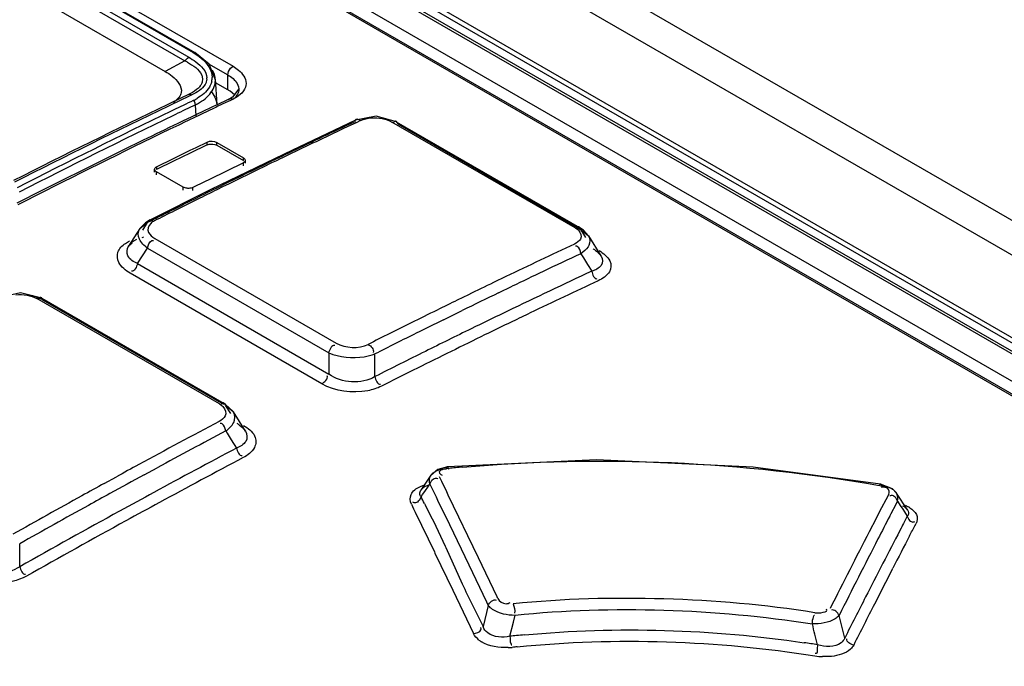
# Model space of a CAD drawing. Header units: inches. Extents: x 0 to 82.7, y 0 to 58.5.
# Tile 64 of 91: x 70.119 to 70.686, y 20.26 to 20.632. Entities that reach past the tile are written whole.
import ezdxf

# ---------------------------------------------------------------- set-up
doc = ezdxf.new("R2010")
doc.units = ezdxf.units.IN
doc.header["$LTSCALE"] = 4.5472440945
doc.header["$MEASUREMENT"] = 0
doc.layers.get('0').update_dxf_attribs({"linetype": 'CONTINUOUS'})

msp = doc.modelspace()

# ---------------------------------------------------------------- linework, layer by layer
at = {"color": 7, "linetype": 'CONTINUOUS'}
for p, q in [((69.4462379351, 21.2351161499), (74.7007984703, 18.2014628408)), ((69.4277610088, 21.2257843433), (74.6820966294, 18.1922608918)), ((71.4345782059, 20.010258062), (69.6343741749, 21.0495828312)), ((71.4370395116, 20.0103003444), (69.6368354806, 21.0496251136)), ((71.448949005, 20.0082150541), (69.6453867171, 21.04947867)), ((69.6469262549, 21.0516838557), (71.4504885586, 20.0104202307)), ((71.4067920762, 20.0104697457), (69.6311264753, 21.0356275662)), ((71.3991918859, 20.0065544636), (69.6272417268, 21.0295672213)), ((69.6288976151, 21.0296020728), (71.4008477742, 20.0065893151)), ((69.7434221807, 20.893338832), (70.2417396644, 20.6056416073)), ((69.7523806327, 20.8833771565), (70.2196560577, 20.6136016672)), ((69.7445024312, 20.8797691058), (70.2140418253, 20.608686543)), ((69.7467274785, 20.8819815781), (70.2162668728, 20.6108990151)), ((69.751526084, 20.8833475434), (70.218801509, 20.6135720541)), ((69.7449537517, 20.8668545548), (70.2026318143, 20.60261998)), ((70.2196570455, 20.6136010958), (70.2196709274, 20.613592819)), ((70.2279546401, 20.606786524), (70.2196570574, 20.6136010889)), ((70.2140418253, 20.608686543), (70.2026318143, 20.60261998)), ((70.2275716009, 20.6071011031), (70.2386909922, 20.6006814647)), ((70.2315192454, 20.5982824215), (70.2279546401, 20.606786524)), ((70.2402357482, 20.6044523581), (70.2417396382, 20.6056412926)), ((70.2237008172, 20.600538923), (70.224220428, 20.5984257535)), ((70.2386899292, 20.6006808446), (70.2391105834, 20.6026227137)), ((70.2386909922, 20.5921076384), (70.2386909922, 20.6006814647)), ((70.2391105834, 20.6026227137), (70.2402357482, 20.6044523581)), ((70.224220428, 20.5984257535), (70.2239547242, 20.5964363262)), ((70.2302726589, 20.5924551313), (70.231202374, 20.5949233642)), ((70.2315191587, 20.598283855), (70.2324088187, 20.5835294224)), ((70.2386909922, 20.5921076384), (70.2316463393, 20.5961747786)), ((70.2441174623, 20.5956757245), (70.2448728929, 20.5937786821)), ((70.216036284, 20.5892957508), (70.2116782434, 20.5872167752)), ((70.2172377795, 20.5899013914), (70.2160368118, 20.5892947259)), ((70.2180758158, 20.5891382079), (70.2165251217, 20.5883991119)), ((70.228979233, 20.5914573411), (70.230186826, 20.5898190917)), ((70.2424944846, 20.5892024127), (70.2400347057, 20.5912613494)), ((70.2450262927, 20.5927018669), (70.241504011, 20.5878275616)), ((70.2442905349, 20.5895836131), (70.2432446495, 20.588110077)), ((70.2467531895, 20.5901704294), (70.2440864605, 20.588007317)), ((70.2448728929, 20.5937786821), (70.2450262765, 20.5927021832)), ((70.2450263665, 20.5927039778), (70.2450332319, 20.5924241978)), ((70.247813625, 20.5914607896), (70.2467531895, 20.5901704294)), ((70.2052687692, 20.584148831), (70.2041652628, 20.5836193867)), ((70.2057569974, 20.5832468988), (70.2046534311, 20.5827169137)), ((70.2116782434, 20.5872167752), (70.2052687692, 20.584148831)), ((70.2165251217, 20.5883991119), (70.2057569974, 20.5832468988)), ((70.2204608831, 20.5770899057), (70.2200757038, 20.5834761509)), ((70.2312628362, 20.5828603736), (70.2303115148, 20.5824083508)), ((70.2325790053, 20.5834853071), (70.2312628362, 20.5828603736)), ((70.2320397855, 20.5857618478), (70.2324098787, 20.5835091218)), ((70.2345602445, 20.5844250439), (70.2325790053, 20.5834853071)), ((70.237552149, 20.584713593), (70.2330647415, 20.5825848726)), ((70.2370663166, 20.5856120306), (70.2345602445, 20.5844250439)), ((70.238133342, 20.5861168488), (70.2370663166, 20.5856120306)), ((70.2402791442, 20.5860042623), (70.237552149, 20.584713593)), ((70.2397932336, 20.5869014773), (70.238133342, 20.5861168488)), ((70.2391893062, 20.5864080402), (70.239792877, 20.5869022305)), ((70.241504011, 20.5878275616), (70.2397998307, 20.5869054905)), ((70.2417268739, 20.5866885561), (70.2402791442, 20.5860042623)), ((70.2440864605, 20.588007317), (70.2417268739, 20.5866885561)), ((70.2072541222, 20.5803203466), (70.2061529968, 20.5797870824)), ((70.2085165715, 20.577858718), (70.2074153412, 20.5773257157)), ((70.2223964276, 20.5774998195), (70.2134473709, 20.5732079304)), ((70.2219109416, 20.5784050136), (70.2188490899, 20.57694061)), ((70.2231082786, 20.578976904), (70.2219109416, 20.5784050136)), ((70.2235937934, 20.5780722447), (70.2223964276, 20.5774998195)), ((70.2303115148, 20.5824083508), (70.2231082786, 20.578976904)), ((70.2307971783, 20.5815068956), (70.2235937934, 20.5780722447)), ((70.2317485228, 20.5819593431), (70.2307971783, 20.5815068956)), ((70.2330647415, 20.5825848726), (70.2317485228, 20.5819593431)), ((70.2111273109, 20.5732350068), (70.2100221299, 20.5727031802)), ((70.2116125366, 20.5723249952), (70.210507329, 20.5717926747)), ((70.2129621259, 20.5741171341), (70.2111273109, 20.5732350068)), ((70.2134473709, 20.5732079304), (70.2116125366, 20.5723249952)), ((70.2175839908, 20.5763347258), (70.2129621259, 20.5741171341)), ((70.2188490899, 20.57694061), (70.2175839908, 20.5763347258)), ((70.3123358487, 20.5746509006), (70.2759226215, 20.557384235)), ((70.3110547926, 20.5732940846), (70.3070535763, 20.5714160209)), ((70.3129710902, 20.5732744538), (70.3074195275, 20.5706632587)), ((70.3241479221, 20.5768180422), (70.3123150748, 20.5746410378)), ((70.3152275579, 20.5743331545), (70.3129710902, 20.5732744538)), ((70.3152328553, 20.5743300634), (70.3135490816, 20.5750230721)), ((70.3358129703, 20.5735856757), (70.3241479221, 20.5768180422)), ((70.4387366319, 20.5126074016), (70.3332469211, 20.5735105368)), ((70.3347509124, 20.5738704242), (70.3336913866, 20.5729260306)), ((70.335799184, 20.573594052), (70.4412890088, 20.5126908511)), ((70.3367704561, 20.5723943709), (70.335910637, 20.5737342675)), ((70.3367704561, 20.5723943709), (70.4422602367, 20.5114911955)), ((70.2268598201, 20.5603674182), (70.2171182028, 20.5556589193)), ((70.2204606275, 20.5588901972), (70.2268598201, 20.5619801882)), ((70.2268598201, 20.5603674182), (70.2268598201, 20.5619801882)), ((70.2312787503, 20.5605296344), (70.23242759, 20.5601005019)), ((70.23242759, 20.5601005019), (70.23242759, 20.561713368)), ((70.23242759, 20.561713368), (70.2477390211, 20.5528735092)), ((70.23242759, 20.5601005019), (70.2477390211, 20.551260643)), ((70.2073746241, 20.5525331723), (70.2171182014, 20.5572713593)), ((70.2171182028, 20.5556589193), (70.2073746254, 20.5509210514)), ((70.2171182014, 20.5572713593), (70.2204606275, 20.5588901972)), ((70.2759226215, 20.557384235), (70.2290386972, 20.5345691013)), ((70.2715193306, 20.5545271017), (70.2694129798, 20.5535141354)), ((70.2756624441, 20.5555491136), (70.2698045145, 20.5527282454)), ((70.1976291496, 20.547765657), (70.2073746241, 20.5525331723)), ((70.2073746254, 20.5509210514), (70.1976291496, 20.5461538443)), ((70.2477390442, 20.5499258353), (70.2379974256, 20.5452170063)), ((70.2477390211, 20.551260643), (70.2477390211, 20.5528735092)), ((70.2484351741, 20.5504867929), (70.2477390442, 20.5499258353)), ((70.2477390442, 20.5483130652), (70.2477390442, 20.5499258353)), ((70.2487233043, 20.5513530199), (70.2484351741, 20.5504867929)), ((70.2488921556, 20.5497378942), (70.2488921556, 20.5513513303)), ((70.2635903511, 20.5507070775), (70.2586205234, 20.5483031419)), ((70.2639823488, 20.5499144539), (70.2590114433, 20.547504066)), ((70.2663019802, 20.5520155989), (70.2635903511, 20.5507070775)), ((70.2666932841, 20.5512258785), (70.2639823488, 20.5499144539)), ((70.2684613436, 20.5530560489), (70.2663019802, 20.5520155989)), ((70.2688526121, 20.5522688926), (70.2666932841, 20.5512258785)), ((70.2694129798, 20.5535141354), (70.2684613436, 20.5530560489)), ((70.2698045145, 20.5527282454), (70.2688526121, 20.5522688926)), ((70.1964760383, 20.5447111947), (70.1964760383, 20.5463223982)), ((70.1976291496, 20.547765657), (70.1976291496, 20.5461538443)), ((70.1976291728, 20.5431795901), (70.1976291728, 20.5447913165)), ((70.2129406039, 20.5359514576), (70.1976291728, 20.5447913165)), ((70.2379974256, 20.5452170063), (70.2282538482, 20.5404788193)), ((70.2504840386, 20.5443515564), (70.2452820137, 20.541814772)), ((70.2508758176, 20.5435432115), (70.2456735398, 20.541000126)), ((70.2519749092, 20.5450770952), (70.2504840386, 20.5443515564)), ((70.2523667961, 20.5442705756), (70.2508758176, 20.5435432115)), ((70.2543270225, 20.5462204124), (70.2519749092, 20.5450770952)), ((70.2565443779, 20.5463050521), (70.2523667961, 20.5442705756)), ((70.2561514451, 20.5471060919), (70.2543270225, 20.5462204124)), ((70.2586205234, 20.5483031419), (70.2561514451, 20.5471060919)), ((70.2590114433, 20.547504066), (70.2565443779, 20.5463050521)), ((70.225227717, 20.5390014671), (70.2185083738, 20.535711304)), ((70.2282538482, 20.5404788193), (70.225227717, 20.5390014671)), ((70.2387110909, 20.5385988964), (70.2319445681, 20.5352738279)), ((70.2391025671, 20.5377764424), (70.2360638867, 20.5362813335)), ((70.2452820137, 20.541814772), (70.2387110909, 20.5385988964)), ((70.2456735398, 20.541000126), (70.2391025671, 20.5377764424)), ((70.1281842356, 20.5323070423), (70.121078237, 20.5287051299)), ((70.2290386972, 20.5345691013), (70.1935086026, 20.5168428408)), ((70.2129406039, 20.5343397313), (70.2129406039, 20.5359514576)), ((70.2147056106, 20.5354046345), (70.2129406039, 20.5359514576)), ((70.2185083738, 20.5340994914), (70.2185083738, 20.535711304)), ((70.2360638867, 20.5362813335), (70.2324581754, 20.5345036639)), ((70.121078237, 20.5287051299), (70.1172608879, 20.5267639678)), ((70.1215613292, 20.5277547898), (70.1177438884, 20.5258119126)), ((70.1286674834, 20.5313598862), (70.1215613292, 20.5277547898)), ((70.2134106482, 20.5260963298), (70.2125326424, 20.5256590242)), ((70.2163512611, 20.5275592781), (70.2134106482, 20.5260963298)), ((70.216769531, 20.5267238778), (70.2138276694, 20.525256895)), ((70.2207151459, 20.5297255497), (70.2163512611, 20.5275592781)), ((70.2211334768, 20.5288952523), (70.216769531, 20.5267238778)), ((70.2125326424, 20.5256590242), (70.2076142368, 20.523205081)), ((70.212949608, 20.5248185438), (70.208032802, 20.5223597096)), ((70.2138276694, 20.525256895), (70.212949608, 20.5248185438)), ((70.1880189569, 20.5121291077), (70.1923334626, 20.5155351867)), ((70.1912237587, 20.515459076), (70.1880229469, 20.512135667)), ((70.1923348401, 20.5155357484), (70.1895358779, 20.5111665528)), ((70.1935129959, 20.5168444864), (70.1912237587, 20.515459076)), ((70.1938015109, 20.5162749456), (70.1923348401, 20.5155357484)), ((70.1947450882, 20.5170834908), (70.1957959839, 20.5159620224)), ((70.1880509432, 20.5121790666), (70.1815432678, 20.5020158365)), ((70.4402321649, 20.5129673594), (70.4391747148, 20.5120272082)), ((70.4435222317, 20.5111758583), (70.4412816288, 20.5126948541)), ((70.4422601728, 20.5114911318), (70.4464411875, 20.5079640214)), ((70.4450139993, 20.5070742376), (70.4422602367, 20.5114911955)), ((70.446436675, 20.5079709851), (70.4435222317, 20.5111758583)), ((70.1797259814, 20.5035620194), (70.1821589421, 20.5050416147)), ((70.1846199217, 20.5050058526), (70.1862536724, 20.506040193)), ((70.1894568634, 20.506939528), (70.1903953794, 20.5074121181)), ((70.1966261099, 20.5064903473), (70.3010932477, 20.4461775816)), ((70.4464411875, 20.5079640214), (70.4536766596, 20.4963585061)), ((70.1867070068, 20.4919485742), (70.1924481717, 20.5009144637)), ((70.1924481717, 20.5009144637), (70.2969153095, 20.440601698)), ((70.4466862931, 20.5023814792), (70.4462740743, 20.5016340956)), ((70.4420771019, 20.4976500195), (70.4435746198, 20.4952502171)), ((70.4435746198, 20.4952502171), (70.4459079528, 20.4915108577)), ((70.2928137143, 20.4227132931), (70.1825401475, 20.4863783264)), ((70.1867070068, 20.4919485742), (70.296980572, 20.428283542)), ((70.4459079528, 20.4915108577), (70.4483587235, 20.4875831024)), ((70.3988516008, 20.4844275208), (70.3918121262, 20.4810361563)), ((70.1193927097, 20.4751100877), (70.1076098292, 20.4724371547)), ((70.1315315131, 20.4719671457), (70.1193927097, 20.4751100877)), ((70.3947034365, 20.4750965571), (70.4025498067, 20.4788783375)), ((70.2339222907, 20.4110618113), (70.1287463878, 20.4717837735)), ((70.130339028, 20.4722508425), (70.1292672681, 20.4712166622)), ((70.1315172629, 20.471975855), (70.2366932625, 20.4112538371)), ((70.132488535, 20.4707761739), (70.131532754, 20.4719668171)), ((70.2364166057, 20.4107746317), (70.132488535, 20.4707761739)), ((70.377341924, 20.4740190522), (70.3709174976, 20.470883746)), ((70.3629825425, 20.4596207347), (70.3738113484, 20.464937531)), ((70.3814941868, 20.4556448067), (70.3789380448, 20.4543973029)), ((70.2969153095, 20.440601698), (70.296980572, 20.428283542)), ((70.3234444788, 20.4268336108), (70.3233790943, 20.4398790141)), ((70.2355051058, 20.4115284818), (70.2344354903, 20.4104989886)), ((70.2376644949, 20.4100541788), (70.236791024, 20.4114041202)), ((70.2418775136, 20.4064816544), (70.2376644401, 20.4100541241)), ((70.2404694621, 20.405583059), (70.2376644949, 20.4100541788)), ((70.2418386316, 20.4065436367), (70.2487670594, 20.3954996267)), ((70.2375792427, 20.3955124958), (70.2383316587, 20.3943142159)), ((70.2383316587, 20.3943142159), (70.2407486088, 20.3904649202)), ((70.2407486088, 20.3904649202), (70.2437697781, 20.3856530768)), ((70.4510351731, 20.3789382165), (70.3652555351, 20.374887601)), ((70.1905394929, 20.3702634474), (70.1980131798, 20.3743187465)), ((70.359758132, 20.3733980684), (70.3557706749, 20.3700410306)), ((70.3652523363, 20.3748889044), (70.359758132, 20.3733980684)), ((70.1675950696, 20.3653069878), (70.1746441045, 20.3691717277)), ((70.3557569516, 20.3700234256), (70.3499387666, 20.3614560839)), ((70.3606376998, 20.3712626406), (70.3614075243, 20.3704994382)), ((70.3619884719, 20.3663533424), (70.3606860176, 20.3690574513)), ((70.3614075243, 20.3704994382), (70.3621836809, 20.3700937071)), ((70.349305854, 20.363413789), (70.3514087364, 20.364274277)), ((70.3499549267, 20.3614796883), (70.3502329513, 20.3618011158)), ((70.3499653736, 20.3614921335), (70.3507932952, 20.3624275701)), ((70.3521353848, 20.3605982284), (70.3543060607, 20.3637890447)), ((70.353173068, 20.3639909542), (70.3550038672, 20.3647280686)), ((70.3543060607, 20.3637890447), (70.3551067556, 20.3649660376)), ((70.3551067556, 20.3649660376), (70.35549813, 20.3641576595)), ((70.35549813, 20.3641576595), (70.355864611, 20.3634005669)), ((70.355864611, 20.3634005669), (70.358724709, 20.3574876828)), ((70.3648401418, 20.3604295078), (70.3619884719, 20.3663533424)), ((70.6216281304, 20.3621221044), (70.6147447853, 20.3649264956)), ((70.6238395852, 20.3597716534), (70.6216281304, 20.3621221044)), ((70.3500152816, 20.3574841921), (70.3488798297, 20.3554711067)), ((70.3500168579, 20.3574840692), (70.350937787, 20.3588378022)), ((70.350937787, 20.3588378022), (70.3521353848, 20.3605982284)), ((70.358724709, 20.3574876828), (70.3596062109, 20.3556637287)), ((70.3657063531, 20.3586292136), (70.3648401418, 20.3604295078)), ((70.3718748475, 20.3457968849), (70.3657063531, 20.3586292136)), ((70.6194094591, 20.3591180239), (70.6177047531, 20.3558353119)), ((70.6244563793, 20.3550140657), (70.623449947, 20.3569505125)), ((70.63026176, 20.3500212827), (70.623847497, 20.3597635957)), ((70.3444437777, 20.3533714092), (70.3457128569, 20.3507397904)), ((70.3457128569, 20.3507397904), (70.346634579, 20.3488278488)), ((70.3519401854, 20.353752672), (70.3523550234, 20.3529426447)), ((70.3523550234, 20.3529426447), (70.3528494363, 20.3519745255)), ((70.3596062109, 20.3556637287), (70.3663408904, 20.3417043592)), ((70.6152800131, 20.3511577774), (70.6145911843, 20.3498271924)), ((70.6177047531, 20.3558353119), (70.6152800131, 20.3511577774)), ((70.62082042, 20.347993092), (70.6236428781, 20.3534452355)), ((70.6236428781, 20.3534452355), (70.6244562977, 20.3550140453)), ((70.6244562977, 20.3550140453), (70.6260967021, 20.3525251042)), ((70.6260967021, 20.3525251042), (70.6275048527, 20.3503884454)), ((70.6275048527, 20.3503884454), (70.628508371, 20.3488656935)), ((70.6288640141, 20.3527239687), (70.6306318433, 20.3518658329)), ((70.6300567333, 20.3502824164), (70.6302489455, 20.3500403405)), ((70.346634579, 20.3488278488), (70.3577039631, 20.3258260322)), ((70.3769970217, 20.3351252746), (70.3718748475, 20.3457968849)), ((70.6121649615, 20.3451342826), (70.6081818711, 20.3374087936)), ((70.6145911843, 20.3498271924), (70.6121649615, 20.3451342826)), ((70.6200201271, 20.3464447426), (70.62082042, 20.347993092)), ((70.628508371, 20.3488656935), (70.6301370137, 20.3463942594)), ((70.6301370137, 20.3463942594), (70.6288066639, 20.3438421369)), ((70.6301370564, 20.3463943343), (70.6311133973, 20.3444921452)), ((70.6302574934, 20.3500193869), (70.63062969, 20.3493336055)), ((70.6353388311, 20.3473304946), (70.6357290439, 20.3461506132)), ((70.3663408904, 20.3417043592), (70.3775496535, 20.3183754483)), ((70.6265994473, 20.339601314), (70.6258104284, 20.3380833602)), ((70.6269359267, 20.3402483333), (70.6265994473, 20.339601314)), ((70.6274255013, 20.3411894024), (70.6269359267, 20.3402483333)), ((70.6279951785, 20.3422839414), (70.6274255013, 20.3411894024)), ((70.6288066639, 20.3438421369), (70.6279951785, 20.3422839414)), ((70.6330769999, 20.3382532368), (70.6336534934, 20.339362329)), ((70.6336534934, 20.339362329), (70.6344608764, 20.3409146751)), ((70.6344608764, 20.3409146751), (70.6351741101, 20.3422850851)), ((70.3830663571, 20.322461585), (70.3769970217, 20.3351252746)), ((70.631466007, 20.3351509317), (70.632591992, 20.3373197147)), ((70.632591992, 20.3373197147), (70.6330769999, 20.3382532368)), ((70.1188483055, 20.3172927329), (70.1188404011, 20.3305202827)), ((70.3639214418, 20.3291295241), (70.3642499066, 20.3284084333)), ((70.3642499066, 20.3284084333), (70.3737171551, 20.3074328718)), ((70.3577039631, 20.3258260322), (70.3580461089, 20.3251138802)), ((70.3580461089, 20.3251138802), (70.3683032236, 20.3037314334)), ((70.3937913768, 20.3000340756), (70.3830663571, 20.322461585)), ((70.3775496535, 20.3183754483), (70.3877096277, 20.2971253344)), ((70.6160945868, 20.3193062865), (70.6157323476, 20.3186031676)), ((70.6214159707, 20.3156978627), (70.6217718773, 20.3163897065)), ((70.3683032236, 20.3037314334), (70.3802282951, 20.2787915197)), ((70.394260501, 20.2990516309), (70.3937913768, 20.3000340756)), ((70.3887330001, 20.2949793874), (70.3857524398, 20.282857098)), ((70.3877096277, 20.2971253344), (70.3887330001, 20.2949793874)), ((70.4031978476, 20.2854003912), (70.4041620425, 20.2894822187)), ((70.5941111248, 20.2762396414), (70.5908279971, 20.2892359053)), ((70.4012742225, 20.277232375), (70.4031978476, 20.2854003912)), ((70.5864505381, 20.2656608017), (70.581372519, 20.2655098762))]:
    msp.add_line(p, q, dxfattribs=at)
for points in [[(70.218801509, 20.6135720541), (70.2194138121, 20.613685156), (70.2196570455, 20.6136010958)], [(70.2196709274, 20.613592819), (70.2198737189, 20.6134015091), (70.2200629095, 20.6127561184)], [(70.2140418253, 20.608686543), (70.2146889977, 20.6096165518), (70.2154500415, 20.6103753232), (70.2162668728, 20.6108990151)], [(70.216036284, 20.5892957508), (70.2166513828, 20.5894940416), (70.2173470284, 20.5894403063), (70.2180758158, 20.5891382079)], [(70.2200757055, 20.5834761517), (70.2199398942, 20.584376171), (70.2194825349, 20.5852584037), (70.2187959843, 20.5858887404)], [(70.1814949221, 20.5019405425), (70.1815991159, 20.5020932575), (70.1836866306, 20.5039396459)], [(70.2418785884, 20.4064798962), (70.2415751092, 20.4069393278), (70.2374259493, 20.4108089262), (70.2366886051, 20.4112562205)], [(70.6147480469, 20.3649249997), (70.5413984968, 20.3746603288), (70.4510351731, 20.3789382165)]]:
    msp.add_lwpolyline(points, dxfattribs=at)
for centre, radius, start, end in [((70.1874370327, 20.5570101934), 0.0581227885, 61.1911797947, 62.7587322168), ((70.2201698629, 20.5975658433), 0.0113717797, 3.6108221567, 12.8486110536), ((70.2201385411, 20.59877865), 0.0065439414, 354.2301427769, 1.3502592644), ((70.2193845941, 20.5992062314), 0.0103162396, 348.1044298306, 0.1653597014), ((70.2285892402, 20.5745784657), 0.0202315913, 55.5475251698, 60.04591371), ((72.2125640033, 16.3997255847), 4.6409732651, 115.6424495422, 116.8659085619), ((72.2578540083, 16.3446949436), 4.7058986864, 115.6770630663, 115.8330884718), ((70.1977094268, 20.599126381), 0.0172853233, 304.4653395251, 307.4676047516), ((72.2541530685, 16.3500036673), 4.6967421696, 115.6633275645, 115.8198958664), ((70.2025035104, 20.6186648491), 0.0366021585, 296.4312283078, 298.1058505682), ((70.2039109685, 20.6160443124), 0.0336275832, 298.0940107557, 300.6145026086), ((70.2063395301, 20.6120589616), 0.0317121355, 295.6677585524, 300.3188615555), ((70.2078653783, 20.6094222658), 0.0286657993, 300.3466005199, 303.293125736), ((72.2163508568, 16.3959971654), 4.6449487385, 115.6640466, 116.8867309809), ((72.305397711, 16.2472776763), 4.8142980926, 115.8517295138, 117.0318864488), ((72.3003060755, 16.2553822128), 4.8020190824, 115.8384745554, 117.0215737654), ((72.2270279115, 16.3871191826), 4.645196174, 115.7285996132, 116.8545391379), ((72.1979460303, 16.4430850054), 4.5831853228, 115.7053269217, 115.9846728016), ((72.2380880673, 16.4626976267), 4.5398745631, 115.1728031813, 115.6693430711), ((72.2450953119, 16.4583958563), 4.5459136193, 115.2295328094, 115.6728132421), ((72.2328653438, 16.3717421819), 4.6626154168, 115.9862934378, 116.833218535), ((72.2873613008, 16.3610808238), 4.6528083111, 116.2161221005, 116.3703617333), ((72.2988869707, 16.3476613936), 4.6690230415, 116.2687836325, 116.4238627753), ((72.3088765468, 16.3178659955), 4.7010828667, 116.5497108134, 116.738057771), ((72.3198909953, 16.305559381), 4.716073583, 116.6026276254, 116.7603141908), ((70.1939733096, 20.4916993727), 0.0162649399, 125.1041421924, 129.3862992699), ((72.3913825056, 16.3398244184), 4.5986861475, 115.1304261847, 115.6760662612), ((70.4369841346, 20.4815400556), 0.0225184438, 53.1433437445, 57.4527454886), ((72.3615270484, 16.4049859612), 4.5204189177, 115.1264683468, 115.4299932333), ((72.3659322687, 16.3872258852), 4.5265900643, 115.0636170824, 115.7435225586), ((72.3788972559, 16.3684387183), 4.5608840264, 115.4299121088, 115.678791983), ((72.4114561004, 16.2978333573), 4.6452284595, 115.7711799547, 115.9695391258), ((72.3648922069, 16.3917827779), 4.5154269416, 115.0639672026, 115.6132188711), ((72.4018363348, 16.3208558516), 4.6137076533, 115.7876394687, 116.0761377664), ((72.4059060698, 16.3092091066), 4.632571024, 116.0578518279, 116.2185543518), ((72.4132951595, 16.2942367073), 4.6492674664, 116.2187282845, 116.4239284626), ((72.3944604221, 16.3278660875), 4.5924492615, 115.7424511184, 115.9967933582), ((72.4268269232, 16.2699331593), 4.6704320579, 116.2249042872, 116.4397886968), ((72.3948182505, 16.3293504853), 4.5846611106, 115.7542349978, 116.009045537), ((72.3858437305, 16.3479381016), 4.5640203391, 115.612451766, 115.7541533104), ((72.4377852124, 16.2450014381), 4.7042572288, 116.4241882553, 116.760662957), ((72.4153967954, 16.2850073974), 4.6401483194, 116.032311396, 116.3960771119), ((72.4453369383, 16.2327399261), 4.7119766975, 116.4399512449, 116.765040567), ((72.4147006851, 16.2887067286), 4.6299073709, 116.0096150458, 116.5459934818), ((72.4409146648, 16.233609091), 4.6975325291, 116.3961635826, 116.7925976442), ((72.4401728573, 16.2376249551), 4.6869878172, 116.54547426, 116.7961493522), ((72.5588009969, 16.0128603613), 4.9660495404, 117.9165774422, 118.5232989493), ((70.2320321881, 20.3809244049), 0.0223877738, 53.0436240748, 57.3354532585), ((72.5479925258, 16.0347323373), 4.9350190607, 117.9153809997, 118.4364976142), ((72.5416805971, 16.0393748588), 4.9163531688, 117.8657537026, 118.4949360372), ((72.548630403, 16.0282574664), 4.9227874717, 117.867536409, 118.5040142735), ((72.5830298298, 15.968089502), 5.0169559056, 118.5222620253, 118.6886161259), ((70.4424964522, 19.6016777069), 0.7760499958, 95.0730600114, 95.6532314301), ((72.5833007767, 15.9695282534), 5.0091692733, 118.5337450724, 118.7911827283), ((72.5912196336, 15.9531519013), 5.0339913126, 118.7802693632, 118.9496363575), ((72.6165244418, 15.907544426), 5.0861484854, 118.9503909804, 119.4616991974), ((72.5985427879, 15.9417744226), 5.0408330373, 118.7910808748, 118.9514878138), ((72.5736658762, 15.9802981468), 4.9835328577, 118.4940872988, 118.7539340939), ((69.437060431, 19.8845444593), 1.0281835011, 27.1516208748, 27.3855510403), ((72.6241875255, 15.8955307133), 5.0937114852, 118.9521038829, 119.4623156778), ((72.5785405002, 15.9730079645), 4.9856135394, 118.5030755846, 118.7565952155), ((70.6229213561, 20.3378567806), 0.0159907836, 56.7611783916, 61.1719124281), ((72.6109460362, 15.9125899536), 5.0608257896, 118.7552057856, 119.5003626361), ((76.1600763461, 17.4839758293), 6.2358601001, 152.6752390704, 152.8110032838), ((72.6116667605, 15.912879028), 5.0542635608, 118.7578811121, 119.5010843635), ((76.2567907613, 17.4301568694), 6.3528651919, 152.7658179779, 152.9880764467), ((76.2717325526, 17.4266530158), 6.3613711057, 152.8112723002, 153.033070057), ((76.1013806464, 17.4929509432), 6.1706278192, 152.5433962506, 152.7397031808), ((76.0181011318, 17.5399326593), 6.0686969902, 152.5744194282, 152.7737965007), ((76.2239251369, 17.429813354), 6.3084810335, 152.7469258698, 152.9380655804), ((76.3756037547, 17.3695374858), 6.4862489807, 152.9876830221, 153.2071597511), ((76.4143415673, 17.3540960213), 6.5213768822, 153.0330878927, 153.2511972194), ((76.1404161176, 17.4770510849), 6.2062289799, 152.7813939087, 152.98780257), ((76.360541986, 17.3600439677), 6.46188224, 152.938274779, 153.1733932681), ((76.2513906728, 17.4204445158), 6.3308068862, 152.9875409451, 153.2273434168), ((66.6582008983, 19.3283928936), 4.0322198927, 13.5391268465, 13.7144755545), ((70.4669942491, 19.6639089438), 0.616833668, 95.7603493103, 96.1160652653), ((70.467555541, 19.6583355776), 0.6224352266, 95.3415997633, 95.7602638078), ((70.3927175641, 20.2870112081), 0.0151470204, 232.0331552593, 238.6382138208), ((70.3987906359, 20.3092619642), 0.0385766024, 272.0535332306, 275.4362720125), ((70.4682703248, 19.6467200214), 0.6276003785, 95.7412780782, 96.0204612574), ((70.4714534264, 19.5984811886), 0.6823209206, 80.9849865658, 81.6281938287), ((70.5830222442, 20.3062071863), 0.0407307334, 261.3585173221, 267.6787023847)]:
    msp.add_arc(centre, radius, start, end, dxfattribs=at)
for points, knots in [([(70.218801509, 20.6135720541), (70.2204060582, 20.6126215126), (70.2254254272, 20.6092963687), (70.2296880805, 20.6035021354), (70.2297007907, 20.5992360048)], [0, 0, 0, 0, 0.3041808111, 1, 1, 1, 1]), ([(70.2162668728, 20.6108990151), (70.2176352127, 20.6100581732), (70.2220091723, 20.6072473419), (70.2265918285, 20.602693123), (70.2266806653, 20.5989328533)], [0, 0, 0, 0, 0.2992237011, 1, 1, 1, 1]), ([(70.2417396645, 20.6056416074), (70.2428473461, 20.6049908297), (70.2462988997, 20.6026997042), (70.2492362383, 20.5987100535), (70.2492353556, 20.5957757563)], [0, 0, 0, 0, 0.3045046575, 1, 1, 1, 1]), ([(70.2026318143, 20.60261998), (70.2040190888, 20.6018190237), (70.2082282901, 20.5991947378), (70.2125437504, 20.5941259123), (70.2118871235, 20.5906125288)], [0, 0, 0, 0, 0.3094782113, 1, 1, 1, 1]), ([(70.231256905, 20.6000946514), (70.2311259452, 20.6006719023), (70.2307694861, 20.6018332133), (70.2302585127, 20.6029343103), (70.2299647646, 20.603478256)], [0, 0, 0, 0, 0.4891435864, 1, 1, 1, 1]), ([(70.2239547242, 20.5964363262), (70.2237608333, 20.595826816), (70.2231512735, 20.5946037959), (70.2222693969, 20.5935715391), (70.2217649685, 20.5930756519)], [0, 0, 0, 0, 0.4748510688, 1, 1, 1, 1]), ([(70.2266493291, 20.5981207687), (70.2265975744, 20.5976078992), (70.2263670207, 20.5965708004), (70.2259164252, 20.5956110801), (70.2256437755, 20.5951490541)], [0, 0, 0, 0, 0.4900179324, 1, 1, 1, 1]), ([(70.2294792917, 20.5970797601), (70.2293553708, 20.5964901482), (70.2289983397, 20.595309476), (70.2284536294, 20.5942038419), (70.2281370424, 20.5936656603)], [0, 0, 0, 0, 0.4910751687, 1, 1, 1, 1]), ([(70.231202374, 20.5949233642), (70.2313405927, 20.5954687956), (70.2315352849, 20.5965803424), (70.2315539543, 20.5977088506), (70.2315198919, 20.5982686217)], [0, 0, 0, 0, 0.5008302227, 1, 1, 1, 1]), ([(70.2450331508, 20.592421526), (70.2450330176, 20.5919364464), (70.2449031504, 20.5909468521), (70.2445284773, 20.5900238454), (70.2442905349, 20.5895836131)], [0, 0, 0, 0, 0.4922165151, 1, 1, 1, 1]), ([(70.2397941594, 20.5869028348), (70.2400602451, 20.5870280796), (70.2407579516, 20.5871271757), (70.2414031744, 20.5868752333), (70.2417268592, 20.5866883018)], [0, 0, 0, 0, 0.4403354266, 1, 1, 1, 1]), ([(70.3122400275, 20.574746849), (70.3120955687, 20.5745767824), (70.3119081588, 20.574010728), (70.3119637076, 20.5734450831), (70.3120175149, 20.5731098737)], [0, 0, 0, 0, 0.3965931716, 1, 1, 1, 1]), ([(70.3135490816, 20.5750230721), (70.3133090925, 20.5750723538), (70.3128473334, 20.5751278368), (70.3123969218, 20.5749217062), (70.3122566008, 20.5747658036)], [0, 0, 0, 0, 0.5387528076, 1, 1, 1, 1]), ([(70.3358953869, 20.5737462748), (70.3357451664, 20.5738629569), (70.3353634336, 20.5740511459), (70.3349420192, 20.5739594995), (70.3347509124, 20.5738704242)], [0, 0, 0, 0, 0.4742761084, 1, 1, 1, 1]), ([(70.2477390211, 20.5528735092), (70.2480310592, 20.5527049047), (70.248524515, 20.5522749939), (70.2487233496, 20.5516412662), (70.2487233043, 20.5513530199)], [0, 0, 0, 0, 0.5391458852, 1, 1, 1, 1]), ([(70.1976291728, 20.5447913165), (70.1973366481, 20.5449602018), (70.1968421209, 20.5453937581), (70.1966448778, 20.5460305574), (70.1966449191, 20.546320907)], [0, 0, 0, 0, 0.5377525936, 1, 1, 1, 1]), ([(70.1966449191, 20.546320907), (70.1966449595, 20.5466047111), (70.1968350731, 20.5472247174), (70.1973388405, 20.5476232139), (70.1976291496, 20.547765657)], [0, 0, 0, 0, 0.4674164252, 1, 1, 1, 1]), ([(70.2185083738, 20.535711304), (70.2179806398, 20.5354523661), (70.2166747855, 20.5352511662), (70.2153924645, 20.5352988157), (70.2147056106, 20.5354046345)], [0, 0, 0, 0, 0.4582470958, 1, 1, 1, 1]), ([(70.1964355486, 20.5165315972), (70.1957026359, 20.5161422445), (70.1933942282, 20.514883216), (70.1922300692, 20.5114275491), (70.1930908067, 20.5098190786)], [0, 0, 0, 0, 0.3126785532, 1, 1, 1, 1]), ([(70.1923353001, 20.5155352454), (70.1924608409, 20.5158223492), (70.192751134, 20.5163653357), (70.1931637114, 20.516840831), (70.1934095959, 20.5170144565)], [0, 0, 0, 0, 0.5100468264, 1, 1, 1, 1]), ([(70.1934136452, 20.5170173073), (70.1935961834, 20.5171454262), (70.1940497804, 20.5173460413), (70.194534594, 20.517205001), (70.1947450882, 20.5170834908)], [0, 0, 0, 0, 0.4785051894, 1, 1, 1, 1]), ([(70.4387367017, 20.5126073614), (70.439443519, 20.5121733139), (70.4415786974, 20.5108771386), (70.4428369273, 20.5075444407), (70.4419407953, 20.5060587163)], [0, 0, 0, 0, 0.323434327, 1, 1, 1, 1]), ([(70.4413796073, 20.5128457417), (70.4412286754, 20.5129620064), (70.4408455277, 20.513148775), (70.4404237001, 20.5130566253), (70.4402321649, 20.5129673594)], [0, 0, 0, 0, 0.4741249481, 1, 1, 1, 1]), ([(70.4422602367, 20.5114911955), (70.4421605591, 20.5117499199), (70.441932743, 20.5122407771), (70.441593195, 20.5126795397), (70.4413853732, 20.5128412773)], [0, 0, 0, 0, 0.5128742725, 1, 1, 1, 1]), ([(70.175925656, 20.4926694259), (70.1750322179, 20.4943847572), (70.1745831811, 20.4991270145), (70.1779089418, 20.5022769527), (70.1797259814, 20.5035620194)], [0, 0, 0, 0, 0.4649631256, 1, 1, 1, 1]), ([(70.1814935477, 20.5019352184), (70.1817691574, 20.5023608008), (70.1824389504, 20.5031945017), (70.1832231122, 20.5039168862), (70.1836524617, 20.5042703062)], [0, 0, 0, 0, 0.4769229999, 1, 1, 1, 1]), ([(70.1948750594, 20.5051677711), (70.1950365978, 20.5052496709), (70.1954023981, 20.5053617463), (70.1957799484, 20.5052837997), (70.1959527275, 20.5052096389)], [0, 0, 0, 0, 0.4906422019, 1, 1, 1, 1]), ([(70.1867070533, 20.4919485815), (70.1845407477, 20.4928724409), (70.1803241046, 20.4952056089), (70.1804822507, 20.5003714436), (70.1814910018, 20.5019312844)], [0, 0, 0, 0, 0.5590452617, 1, 1, 1, 1]), ([(70.4400423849, 20.5018383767), (70.4398815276, 20.5019312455), (70.4395086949, 20.5020657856), (70.4391139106, 20.5020152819), (70.4389258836, 20.501954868)], [0, 0, 0, 0, 0.4846653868, 1, 1, 1, 1]), ([(70.1316150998, 20.4721281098), (70.1314496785, 20.472262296), (70.1310222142, 20.472483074), (70.130548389, 20.4723611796), (70.130339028, 20.4722508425)], [0, 0, 0, 0, 0.4736978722, 1, 1, 1, 1]), ([(70.2969152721, 20.440601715), (70.3031409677, 20.4377751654), (70.3127042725, 20.4371130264), (70.3214385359, 20.4390944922), (70.3233789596, 20.4398790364)], [0, 0, 0, 0, 0.7656272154, 1, 1, 1, 1]), ([(70.3271964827, 20.4213058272), (70.3247055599, 20.4200929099), (70.3134930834, 20.4165357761), (70.3005981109, 20.4183385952), (70.2928137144, 20.4227132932)], [0, 0, 0, 0, 0.2367984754, 1, 1, 1, 1]), ([(70.2339223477, 20.4110617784), (70.2346405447, 20.4106180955), (70.2368760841, 20.4092191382), (70.2381431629, 20.4057774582), (70.2372621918, 20.4041520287)], [0, 0, 0, 0, 0.3134753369, 1, 1, 1, 1]), ([(70.2367879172, 20.4114066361), (70.2366214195, 20.4115411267), (70.236191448, 20.4117619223), (70.2357155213, 20.4116393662), (70.2355051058, 20.4115284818)], [0, 0, 0, 0, 0.4736500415, 1, 1, 1, 1]), ([(70.2354191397, 20.3996428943), (70.2352593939, 20.399735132), (70.2348956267, 20.3998710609), (70.2345069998, 20.3998278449), (70.2343240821, 20.3997703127)], [0, 0, 0, 0, 0.4903123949, 1, 1, 1, 1]), ([(70.3646885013, 20.3737958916), (70.3647468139, 20.3741009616), (70.3648408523, 20.3744874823), (70.3650500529, 20.375119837), (70.3652224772, 20.3751160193)], [0, 0, 0, 0, 0.6429704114, 1, 1, 1, 1]), ([(70.3652249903, 20.3751159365), (70.3653805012, 20.3751091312), (70.3656567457, 20.3744061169), (70.3657647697, 20.3739290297), (70.365848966, 20.3735088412)], [0, 0, 0, 0, 0.2664489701, 1, 1, 1, 1]), ([(70.3557714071, 20.3700416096), (70.3561338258, 20.3705671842), (70.3570797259, 20.3715509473), (70.3582408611, 20.372252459), (70.3588781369, 20.37255344)], [0, 0, 0, 0, 0.4752977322, 1, 1, 1, 1]), ([(70.3583162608, 20.3683428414), (70.3585533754, 20.3683705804), (70.3590763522, 20.3683408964), (70.3595578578, 20.3681400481), (70.3597960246, 20.3680048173)], [0, 0, 0, 0, 0.465715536, 1, 1, 1, 1]), ([(70.3507932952, 20.3624275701), (70.3511232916, 20.3627317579), (70.3518845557, 20.3633109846), (70.3527196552, 20.3637734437), (70.353173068, 20.3639909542)], [0, 0, 0, 0, 0.4715881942, 1, 1, 1, 1]), ([(70.6141017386, 20.3641132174), (70.6142108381, 20.3643598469), (70.614378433, 20.3646564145), (70.6146381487, 20.3651689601), (70.6147817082, 20.3651408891)], [0, 0, 0, 0, 0.6483368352, 1, 1, 1, 1]), ([(70.6147853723, 20.3651400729), (70.6149199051, 20.3651063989), (70.6149068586, 20.3643341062), (70.6148839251, 20.3639036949), (70.6148357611, 20.3634865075)], [0, 0, 0, 0, 0.2482505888, 1, 1, 1, 1]), ([(70.6174743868, 20.3630282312), (70.6171216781, 20.3630908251), (70.6163104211, 20.3631307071), (70.6155082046, 20.3630287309), (70.6150684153, 20.3629465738)], [0, 0, 0, 0, 0.4446526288, 1, 1, 1, 1]), ([(70.6194094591, 20.3591180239), (70.619874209, 20.3601284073), (70.6196302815, 20.3623638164), (70.6179777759, 20.3629388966), (70.6174743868, 20.3630282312)], [0, 0, 0, 0, 0.685071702, 1, 1, 1, 1]), ([(70.623835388, 20.3597835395), (70.6234817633, 20.3603152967), (70.62255375, 20.3613168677), (70.6214094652, 20.3620466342), (70.6207795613, 20.3623652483)], [0, 0, 0, 0, 0.4749742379, 1, 1, 1, 1]), ([(70.3500151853, 20.3574843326), (70.3495949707, 20.3580115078), (70.3490204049, 20.3594210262), (70.349530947, 20.3608565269), (70.3499411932, 20.3614570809)], [0, 0, 0, 0, 0.4810414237, 1, 1, 1, 1]), ([(70.6215770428, 20.3583105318), (70.6213471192, 20.3583546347), (70.6208344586, 20.3583653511), (70.6203476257, 20.3582105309), (70.6201034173, 20.3580994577)], [0, 0, 0, 0, 0.4659967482, 1, 1, 1, 1]), ([(70.623449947, 20.3569505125), (70.6232115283, 20.3572763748), (70.62268264, 20.3578695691), (70.6219515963, 20.3582386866), (70.6215770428, 20.3583105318)], [0, 0, 0, 0, 0.5142568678, 1, 1, 1, 1]), ([(70.3468048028, 20.3541143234), (70.3465675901, 20.3540865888), (70.346044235, 20.3541164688), (70.3455624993, 20.3543177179), (70.3453241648, 20.3544531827)], [0, 0, 0, 0, 0.4655791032, 1, 1, 1, 1]), ([(70.3488798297, 20.3554711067), (70.3486088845, 20.3551301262), (70.3480163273, 20.354517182), (70.3472087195, 20.3541615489), (70.3468048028, 20.3541143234)], [0, 0, 0, 0, 0.5171299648, 1, 1, 1, 1]), ([(70.6274595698, 20.3524722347), (70.6280383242, 20.3521302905), (70.6290573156, 20.3514241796), (70.6299187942, 20.3505185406), (70.6302343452, 20.350053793)], [0, 0, 0, 0, 0.544762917, 1, 1, 1, 1]), ([(70.63062969, 20.3493336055), (70.6308386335, 20.3488331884), (70.6310086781, 20.3477347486), (70.6304852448, 20.3467501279), (70.6301370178, 20.3463942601)], [0, 0, 0, 0, 0.5213360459, 1, 1, 1, 1]), ([(70.6357290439, 20.3461506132), (70.6358642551, 20.3455089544), (70.6358942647, 20.3441552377), (70.6354666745, 20.3428817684), (70.6351741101, 20.3422850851)], [0, 0, 0, 0, 0.4966679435, 1, 1, 1, 1]), ([(70.6311133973, 20.3444921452), (70.6313509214, 20.344160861), (70.6318783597, 20.343556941), (70.6326144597, 20.3431793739), (70.6329920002, 20.3431064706)], [0, 0, 0, 0, 0.5145937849, 1, 1, 1, 1]), ([(70.6329920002, 20.3431064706), (70.6332221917, 20.3430620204), (70.6337365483, 20.3430515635), (70.6342244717, 20.3432081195), (70.6344694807, 20.3433202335)], [0, 0, 0, 0, 0.4652719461, 1, 1, 1, 1]), ([(70.5768485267, 20.2908145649), (70.5481413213, 20.2954882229), (70.4901121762, 20.3002532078), (70.431877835, 20.2989717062), (70.4030661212, 20.2958664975)], [0, 0, 0, 0, 0.5009179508, 1, 1, 1, 1]), ([(70.3887275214, 20.2949802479), (70.3892922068, 20.2941216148), (70.3937906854, 20.2905831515), (70.3996297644, 20.2895097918), (70.4041620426, 20.2894822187)], [0, 0, 0, 0, 0.1848327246, 1, 1, 1, 1]), ([(70.394260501, 20.2990516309), (70.3951298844, 20.297381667), (70.3979465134, 20.2953542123), (70.4006571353, 20.2962786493), (70.4013485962, 20.2967142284)], [0, 0, 0, 0, 0.6973185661, 1, 1, 1, 1]), ([(70.5754592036, 20.2843661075), (70.5756344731, 20.2859298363), (70.5754187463, 20.2868870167), (70.5764725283, 20.2894863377), (70.5766010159, 20.289386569)], [0, 0, 0, 0, 0.9063042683, 1, 1, 1, 1]), ([(70.5908279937, 20.2892359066), (70.5902536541, 20.2884269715), (70.5857578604, 20.285031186), (70.579939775, 20.2843533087), (70.5754592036, 20.2843661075)], [0, 0, 0, 0, 0.1812804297, 1, 1, 1, 1]), ([(70.3844956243, 20.2809334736), (70.3845743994, 20.2811335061), (70.384655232, 20.2816064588), (70.3845390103, 20.2820687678), (70.3844463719, 20.282300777)], [0, 0, 0, 0, 0.4625270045, 1, 1, 1, 1]), ([(70.4012743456, 20.2772324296), (70.401350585, 20.27569523), (70.4010251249, 20.2744104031), (70.4020895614, 20.2721817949), (70.4022643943, 20.2722491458)], [0, 0, 0, 0, 0.8914781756, 1, 1, 1, 1]), ([(70.5941111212, 20.2762396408), (70.5937297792, 20.2751593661), (70.5898161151, 20.2705223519), (70.5827034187, 20.2709254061), (70.5783702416, 20.2723757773)], [0, 0, 0, 0, 0.2004536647, 1, 1, 1, 1]), ([(70.5992406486, 20.2721660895), (70.5987753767, 20.2713090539), (70.5955974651, 20.2674537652), (70.5903472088, 20.2660746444), (70.5864505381, 20.2656608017)], [0, 0, 0, 0, 0.199270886, 1, 1, 1, 1])]:
    msp.add_open_spline(points, degree=3, knots=knots, dxfattribs=at)
for points in [[(70.21544574, 20.6079392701), (70.2186827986, 20.6061564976), (70.2222290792, 20.6039287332), (70.2237008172, 20.600538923)], [(70.2386899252, 20.6006809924), (70.2408216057, 20.5994510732), (70.2429084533, 20.5978193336), (70.2441174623, 20.5956757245)], [(70.2256437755, 20.5951490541), (70.2240065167, 20.5923745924), (70.2209596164, 20.5905741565), (70.2180758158, 20.5891382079)], [(70.2492353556, 20.5957757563), (70.2492349, 20.5942613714), (70.248674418, 20.5927067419), (70.247813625, 20.5914607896)], [(70.2118871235, 20.5906125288), (70.2114973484, 20.5885269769), (70.2099074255, 20.5866987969), (70.2082243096, 20.5854070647)], [(70.2217649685, 20.5930756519), (70.2204508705, 20.5917838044), (70.2188653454, 20.590767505), (70.2172386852, 20.5899016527)], [(70.2281370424, 20.5936656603), (70.2265029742, 20.5908878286), (70.2238090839, 20.588746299), (70.2210361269, 20.587103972)], [(70.2236006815, 20.5854612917), (70.2249941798, 20.5863771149), (70.2263162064, 20.5874255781), (70.2274799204, 20.5886198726)], [(70.2274799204, 20.5886198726), (70.2285835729, 20.5897525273), (70.2295607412, 20.5910429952), (70.2302726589, 20.5924551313)], [(70.230186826, 20.5898190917), (70.2309991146, 20.5885738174), (70.2316557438, 20.5871981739), (70.2320397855, 20.5857618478)], [(70.3152275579, 20.5743331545), (70.3171403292, 20.5751493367), (70.3192013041, 20.575683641), (70.3212716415, 20.5758799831)], [(70.3212716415, 20.5758799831), (70.3234089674, 20.5760826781), (70.3255992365, 20.575960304), (70.3277029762, 20.5755319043)], [(70.3277029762, 20.5755319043), (70.3296304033, 20.5751394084), (70.3315308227, 20.5744718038), (70.3332469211, 20.5735105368)], [(70.2268598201, 20.5619801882), (70.2285336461, 20.5627868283), (70.2308184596, 20.5626423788), (70.23242759, 20.561713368)], [(70.2268598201, 20.5603674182), (70.2281876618, 20.561007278), (70.2298463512, 20.5608772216), (70.2312787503, 20.5605296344)], [(70.1877848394, 20.5061147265), (70.1869365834, 20.5079319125), (70.1869301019, 20.5104430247), (70.1880200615, 20.512126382)], [(70.1930908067, 20.5098190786), (70.1938544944, 20.5083919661), (70.1952389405, 20.5073243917), (70.1966261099, 20.5064903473)], [(70.1924482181, 20.500914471), (70.1905486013, 20.5022607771), (70.1887696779, 20.5040049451), (70.1877848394, 20.5061147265)], [(70.1924481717, 20.5009144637), (70.1928687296, 20.502491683), (70.193419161, 20.5044296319), (70.1948750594, 20.5051677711)], [(70.4419407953, 20.5060587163), (70.4411604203, 20.5047649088), (70.4397646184, 20.5038865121), (70.4384113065, 20.5032145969)], [(70.4464474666, 20.507949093), (70.4474370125, 20.506377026), (70.4474926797, 20.5040548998), (70.4466862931, 20.5023814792)], [(70.4420769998, 20.4976500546), (70.441783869, 20.4991742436), (70.4413865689, 20.5010623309), (70.4400423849, 20.5018383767)], [(70.4462740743, 20.5016340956), (70.4452562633, 20.4999964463), (70.4437150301, 20.4986715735), (70.4420785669, 20.4976518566)], [(70.4504910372, 20.4995579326), (70.451736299, 20.4986221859), (70.4529284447, 20.4975360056), (70.4537605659, 20.4962192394)], [(70.4526098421, 20.4993999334), (70.4550417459, 20.4979219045), (70.4575177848, 20.4960582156), (70.4587951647, 20.4935151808)], [(70.1825401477, 20.4863783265), (70.179942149, 20.4879623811), (70.1773312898, 20.489970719), (70.175925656, 20.4926694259)], [(70.4537679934, 20.4962074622), (70.4547120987, 20.4947074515), (70.4548219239, 20.4923295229), (70.4537874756, 20.4908903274)], [(70.4587951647, 20.4935151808), (70.4597294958, 20.4916550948), (70.4596305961, 20.4890585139), (70.4585572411, 20.4872750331)], [(70.1867070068, 20.4919485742), (70.1862331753, 20.4901714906), (70.1849107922, 20.486948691), (70.183220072, 20.487672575)], [(70.4537874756, 20.4908903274), (70.4525502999, 20.4891690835), (70.4503965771, 20.4881587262), (70.4483569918, 20.487581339)], [(70.4483593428, 20.4875852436), (70.4486942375, 20.4858385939), (70.4498147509, 20.4827332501), (70.4515077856, 20.4832778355)], [(70.4585572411, 20.4872750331), (70.4571155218, 20.4848794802), (70.4545303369, 20.4832527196), (70.4520226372, 20.4820163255)], [(70.1165536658, 20.4739572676), (70.118702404, 20.4742407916), (70.1209217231, 20.4741805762), (70.1230536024, 20.4737899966)], [(70.1230536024, 20.4737899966), (70.1250326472, 20.4734274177), (70.1269856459, 20.4727573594), (70.1287463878, 20.4717837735)], [(70.1243328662, 20.4739391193), (70.1267978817, 20.4734558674), (70.1292279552, 20.4726128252), (70.1314286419, 20.4714017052)], [(70.2969153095, 20.440601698), (70.2973897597, 20.4423808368), (70.2987198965, 20.4456133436), (70.3004090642, 20.4448804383)], [(70.3010932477, 20.4461775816), (70.3065135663, 20.4432039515), (70.3140733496, 20.4426886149), (70.3196246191, 20.4454099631)], [(70.3196291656, 20.4454074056), (70.3211971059, 20.4445020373), (70.3231016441, 20.4424659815), (70.3224612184, 20.4407724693)], [(70.2928137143, 20.4227132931), (70.2944834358, 20.4235649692), (70.2965804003, 20.4255700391), (70.2959943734, 20.4273504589)], [(70.3234461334, 20.4268338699), (70.3159785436, 20.4221122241), (70.3040611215, 20.4229992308), (70.2969805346, 20.4282835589)], [(70.3234438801, 20.4268313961), (70.3238208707, 20.4250886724), (70.3249584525, 20.4220145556), (70.3266575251, 20.4225552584)], [(70.2372621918, 20.4041520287), (70.2365160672, 20.4027753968), (70.2351339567, 20.401778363), (70.2337686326, 20.4010117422)], [(70.2421009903, 20.4003501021), (70.2429969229, 20.4021843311), (70.2429719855, 20.4047442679), (70.2418819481, 20.4064702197)], [(70.2375790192, 20.395512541), (70.2372267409, 20.3970257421), (70.2367646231, 20.3988660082), (70.2354191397, 20.3996428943)], [(70.2375806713, 20.3955142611), (70.2394125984, 20.3967442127), (70.241132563, 20.3983674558), (70.2421009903, 20.4003501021)], [(70.2454918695, 20.3988143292), (70.2467753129, 20.3978465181), (70.2479937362, 20.396715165), (70.2488539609, 20.3953572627)], [(70.2478453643, 20.3987575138), (70.2503516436, 20.3972291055), (70.2528763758, 20.395266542), (70.2541740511, 20.3926333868)], [(70.2488589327, 20.3953494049), (70.2499030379, 20.3936972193), (70.2501121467, 20.3911561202), (70.2490894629, 20.38949059)], [(70.2541740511, 20.3926333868), (70.2551631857, 20.3906263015), (70.2550953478, 20.3878873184), (70.2540250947, 20.3859222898)], [(70.2490894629, 20.38949059), (70.2479449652, 20.3876266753), (70.2458258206, 20.3863928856), (70.2437680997, 20.385651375)], [(70.2437698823, 20.385654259), (70.2441709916, 20.3839215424), (70.2453168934, 20.3808722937), (70.2470104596, 20.3814154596)], [(70.2540250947, 20.3859222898), (70.252645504, 20.3833893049), (70.2501011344, 20.3815476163), (70.2475767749, 20.3801523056)], [(70.3738734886, 20.3746877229), (70.4537187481, 20.3817775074), (70.535174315, 20.3780124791), (70.6141189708, 20.3641102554)], [(70.3588781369, 20.37255344), (70.3606690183, 20.3733992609), (70.3627082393, 20.3737608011), (70.3646885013, 20.3737958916)], [(70.3660497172, 20.3739532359), (70.3640471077, 20.3737333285), (70.3598294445, 20.3731080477), (70.3606376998, 20.3712626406)], [(70.3551010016, 20.3649669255), (70.3546020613, 20.366587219), (70.3547969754, 20.3686097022), (70.3557507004, 20.3700113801)], [(70.355100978, 20.3649669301), (70.3556655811, 20.3664147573), (70.3567727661, 20.3681622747), (70.3583162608, 20.3683428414)], [(70.3443108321, 20.3588936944), (70.3452573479, 20.3609299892), (70.3472849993, 20.3624347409), (70.349305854, 20.363413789)], [(70.6207795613, 20.3623652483), (70.6190303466, 20.363250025), (70.6170445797, 20.3636812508), (70.6150927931, 20.3638632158)], [(70.3444437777, 20.3533714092), (70.3436909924, 20.3550517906), (70.3435347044, 20.3572239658), (70.3443108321, 20.3588936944)], [(70.6244563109, 20.3550140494), (70.6249715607, 20.356525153), (70.6247268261, 20.3584320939), (70.6238477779, 20.3597648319)], [(70.3528494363, 20.3519745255), (70.356693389, 20.3444357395), (70.3604092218, 20.3368284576), (70.3639214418, 20.3291295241)], [(70.6316863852, 20.3512313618), (70.6331754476, 20.3502537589), (70.6346000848, 20.3489513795), (70.6353388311, 20.3473304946)], [(70.1188499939, 20.3172929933), (70.1117494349, 20.3122025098), (70.0996405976, 20.3122481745), (70.0926403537, 20.31747575)], [(70.1188480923, 20.3172921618), (70.1192960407, 20.3155586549), (70.1204566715, 20.3125386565), (70.122166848, 20.3130687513)], [(70.1227450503, 20.3118390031), (70.1127307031, 20.3064951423), (70.0986210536, 20.306521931), (70.0886927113, 20.3120239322)], [(70.3737171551, 20.3074328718), (70.3775502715, 20.2991558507), (70.3816125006, 20.2909849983), (70.3857524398, 20.282857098)], [(70.388727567, 20.2949802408), (70.3894055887, 20.296705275), (70.3917670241, 20.2989017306), (70.393391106, 20.298008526)], [(70.4030715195, 20.2958670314), (70.4037215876, 20.2942154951), (70.4041616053, 20.2923580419), (70.4038847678, 20.2906048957)], [(70.4041620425, 20.2894822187), (70.46101159, 20.2950803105), (70.5190119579, 20.2931364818), (70.5754591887, 20.284366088)], [(70.5768485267, 20.2908145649), (70.5792016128, 20.2904818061), (70.58504143, 20.2910220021), (70.583650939, 20.2929492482)], [(70.5908279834, 20.2892359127), (70.5902020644, 20.2909036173), (70.5880527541, 20.2930410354), (70.5864396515, 20.2922854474)], [(70.3884589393, 20.2792161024), (70.3872444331, 20.2801178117), (70.3861995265, 20.2814128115), (70.3857507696, 20.2828573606)], [(70.4096108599, 20.2780677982), (70.4631273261, 20.2830718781), (70.51761966, 20.2813574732), (70.5707967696, 20.2735313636)], [(70.3802282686, 20.2787915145), (70.3818070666, 20.2789928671), (70.383912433, 20.279452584), (70.3844956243, 20.2809334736)], [(70.3833990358, 20.2750697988), (70.3821154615, 20.2760740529), (70.3809666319, 20.2773386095), (70.3802282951, 20.2787915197)], [(70.4012742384, 20.2772323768), (70.3970789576, 20.2761908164), (70.3919295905, 20.2766393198), (70.3884589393, 20.2792161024)], [(70.4054873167, 20.2711722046), (70.4623655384, 20.2768909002), (70.5204444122, 20.2749015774), (70.5769024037, 20.265938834)], [(70.4001729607, 20.2707101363), (70.3949417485, 20.2705224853), (70.3893008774, 20.2713474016), (70.3848344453, 20.2740771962)], [(70.5783685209, 20.2723736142), (70.57818514, 20.2706641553), (70.5786342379, 20.2665562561), (70.5771193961, 20.2673693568)], [(70.5992311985, 20.272154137), (70.5975010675, 20.272470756), (70.5946840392, 20.274076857), (70.595333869, 20.2757112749)]]:
    msp.add_open_spline(points, degree=3, dxfattribs=at)

doc.saveas('drawing.dxf')
